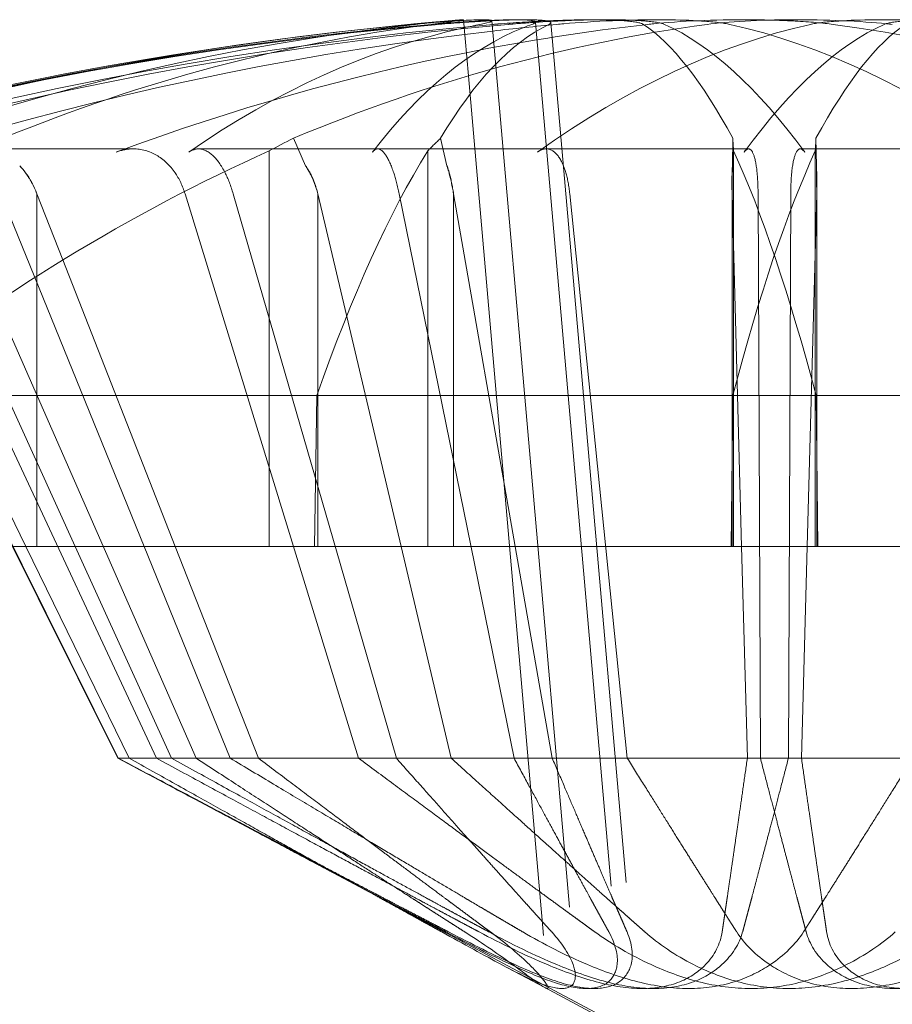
# Model space of a CAD drawing. Header units: inches. Extents: x 4 to 131, y 11 to 81.
# Tile 8 of 44: x 23.651 to 23.752, y 21.32 to 21.435. Entities that reach past the tile are written whole.
import ezdxf

# ---------------------------------------------------------------- set-up
doc = ezdxf.new("R2010")
doc.units = ezdxf.units.IN
doc.header["$LTSCALE"] = 8
doc.header["$MEASUREMENT"] = 0
doc.linetypes.add('DASHED', pattern=[0.2067, 0.1654, -0.0413])
doc.layers.add('Hidden (ANSI)', color=7, linetype='DASHED', lineweight=15)
doc.layers.add('Visible (ANSI)', color=7, linetype='Continuous', lineweight=13)

msp = doc.modelspace()

# ---------------------------------------------------------------- linework, layer by layer
at = {"layer": 'Hidden (ANSI)', "ltscale": 0.025668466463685}
msp.add_line((23.71076213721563, 21.43376173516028), (23.7201951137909, 21.32594231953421), dxfattribs=at)
at = {"layer": 'Hidden (ANSI)', "ltscale": 0.0256051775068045}
msp.add_line((23.71251119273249, 21.43420195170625), (23.72192100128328, 21.32664734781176), dxfattribs=at)
at = {"layer": 'Hidden (ANSI)', "ltscale": 0.0255565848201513}
msp.add_line((23.70594232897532, 21.43133958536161), (23.71533434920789, 21.32398830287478), dxfattribs=at)
at = {"layer": 'Hidden (ANSI)', "ltscale": 0.0251525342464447}
msp.add_line((23.70294260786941, 21.42803115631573), (23.71218671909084, 21.32237048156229), dxfattribs=at)
at = {"layer": 'Hidden (ANSI)', "ltscale": 0.0008803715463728}
for p, q in [((23.68406095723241, 21.41762005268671), (23.68266022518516, 21.42079652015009)), ((23.73355023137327, 21.41762005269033), (23.73359157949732, 21.42079652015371)), ((23.7432741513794, 21.41762005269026), (23.74323280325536, 21.42079652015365))]:
    msp.add_line(p, q, dxfattribs=at)
at = {"layer": 'Hidden (ANSI)', "ltscale": 0.0008803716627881}
msp.add_line((23.69971981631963, 21.42079652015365), (23.7004645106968, 21.41762005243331), dxfattribs=at)
at = {"layer": 'Hidden (ANSI)', "ltscale": 0.0104374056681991}
for p, q in [((23.66411692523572, 21.41956911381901), (23.63576666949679, 21.41956911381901)), ((23.71196647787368, 21.41956911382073), (23.67165780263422, 21.41956911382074))]:
    msp.add_line(p, q, dxfattribs=at)
at = {"layer": 'Hidden (ANSI)', "ltscale": 0.010813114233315}
for p, q in [((23.6798568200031, 21.41933941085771), (23.6798568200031, 21.37350275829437)), ((23.6982293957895, 21.41933941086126), (23.6982293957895, 21.37350275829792)), ((23.7336743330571, 21.41933941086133), (23.7336743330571, 21.37350275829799)), ((23.74315004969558, 21.41933941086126), (23.74315004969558, 21.37350275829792))]:
    msp.add_line(p, q, dxfattribs=at)
at = {"layer": 'Hidden (ANSI)', "ltscale": 0.0055378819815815}
msp.add_line((23.73541669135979, 21.41956911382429), (23.71196647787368, 21.41956911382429), dxfattribs=at)
at = {"layer": 'Hidden (ANSI)', "ltscale": 0.0052937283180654}
msp.add_line((23.76385790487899, 21.41956911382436), (23.74140769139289, 21.41956911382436), dxfattribs=at)
at = {"layer": 'Hidden (ANSI)', "ltscale": 0.0172973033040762}
msp.add_line((23.66230539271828, 21.348969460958), (23.62970119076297, 21.41436337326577), dxfattribs=at)
at = {"layer": 'Hidden (ANSI)', "ltscale": 0.0172975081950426}
for p, q in [((23.6298119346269, 21.41436337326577), (23.66236992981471, 21.348969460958)), ((23.66679380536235, 21.34896946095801), (23.63625836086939, 21.41436337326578)), ((23.64267185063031, 21.41436337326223), (23.67138118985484, 21.34896946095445)), ((23.69021026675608, 21.34896946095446), (23.67010938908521, 21.41436337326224)), ((23.69459516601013, 21.34896946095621), (23.67568610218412, 21.41436337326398)), ((23.70823691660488, 21.34896946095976), (23.69491654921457, 21.41436337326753)), ((23.71469706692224, 21.41436337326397), (23.72136653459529, 21.3489694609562)), ((23.7365199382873, 21.41436337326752), (23.73678734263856, 21.34896946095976)), ((23.74030444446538, 21.41436337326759), (23.74003704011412, 21.34896946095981))]:
    msp.add_line(p, q, dxfattribs=at)
at = {"layer": 'Hidden (ANSI)', "ltscale": 0.0107706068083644}
for p, q in [((23.63170895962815, 21.41436337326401), (23.65165155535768, 21.37350275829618)), ((23.65737761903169, 21.37350275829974), (23.63878188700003, 21.41436337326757)), ((23.66536952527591, 21.37350275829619), (23.64877195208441, 21.41436337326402)), ((23.6854970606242, 21.41436337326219), (23.69515537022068, 21.37350275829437)), ((23.70837258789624, 21.37350275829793), (23.7012280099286, 21.41436337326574)), ((23.73350783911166, 21.41436337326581), (23.73461428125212, 21.37350275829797)), ((23.74331654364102, 21.41436337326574), (23.74221010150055, 21.37350275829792))]:
    msp.add_line(p, q, dxfattribs=at)
at = {"layer": 'Hidden (ANSI)', "ltscale": 0.0096283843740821}
for p, q in [((23.6854970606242, 21.41436337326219), (23.6854970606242, 21.37350275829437)), ((23.7012280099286, 21.41436337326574), (23.7012280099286, 21.37350275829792)), ((23.73350783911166, 21.41436337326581), (23.73350783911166, 21.37350275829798)), ((23.74331654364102, 21.41436337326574), (23.74331654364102, 21.37350275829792))]:
    msp.add_line(p, q, dxfattribs=at)
at = {"layer": 'Hidden (ANSI)', "ltscale": 0.0087305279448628}
msp.add_line((23.66897806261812, 21.37350275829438), (23.65594700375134, 21.40669502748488), dxfattribs=at)
at = {"layer": 'Hidden (ANSI)', "ltscale": 0.0073561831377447}
msp.add_line((23.65293661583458, 21.40481980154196), (23.65293661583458, 21.37350275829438), dxfattribs=at)
at = {"layer": 'Hidden (ANSI)', "ltscale": 0.0040826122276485}
for p, q in [((23.68509767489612, 21.3735027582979), (23.68536497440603, 21.3910027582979)), ((23.73358735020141, 21.39100275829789), (23.73338865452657, 21.37350275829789)), ((23.74323703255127, 21.39100275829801), (23.7434357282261, 21.37350275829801))]:
    msp.add_line(p, q, dxfattribs=at)
at = {"layer": 'Hidden (ANSI)', "ltscale": 0.0179053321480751}
for p, q in [((23.63244119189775, 21.37350275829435), (23.6798568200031, 21.37350275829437)), ((23.73338865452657, 21.37350275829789), (23.74315004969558, 21.37350275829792))]:
    msp.add_line(p, q, dxfattribs=at)
at = {"layer": 'Hidden (ANSI)', "ltscale": 0.0064269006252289}
for p, q in [((23.65009038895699, 21.37350275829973), (23.66232273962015, 21.34896946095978)), ((23.65165155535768, 21.37350275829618), (23.66362567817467, 21.34896946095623)), ((23.66854304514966, 21.34896946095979), (23.65737761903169, 21.37350275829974)), ((23.67533519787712, 21.34896946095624), (23.66536952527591, 21.37350275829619)), ((23.6786098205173, 21.34896946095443), (23.66897806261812, 21.37350275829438)), ((23.69515537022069, 21.37350275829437), (23.7009545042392, 21.34896946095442)), ((23.71266240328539, 21.34896946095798), (23.70837258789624, 21.37350275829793)), ((23.73461428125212, 21.37350275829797), (23.73527862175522, 21.34896946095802)), ((23.74221010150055, 21.37350275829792), (23.74154576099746, 21.34896946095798))]:
    msp.add_line(p, q, dxfattribs=at)
at = {"layer": 'Hidden (ANSI)', "ltscale": 0.0024119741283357}
for p, q in [((23.6798568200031, 21.37350275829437), (23.6854970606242, 21.37350275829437)), ((23.74315004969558, 21.37350275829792), (23.74331654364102, 21.37350275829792))]:
    msp.add_line(p, q, dxfattribs=at)
at = {"layer": 'Hidden (ANSI)', "ltscale": 0.00475063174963}
msp.add_line((23.6854970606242, 21.37350275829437), (23.69515537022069, 21.37350275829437), dxfattribs=at)
at = {"layer": 'Hidden (ANSI)', "ltscale": 0.0090898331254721}
msp.add_line((23.69515537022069, 21.37350275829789), (23.73338865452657, 21.37350275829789), dxfattribs=at)
at = {"layer": 'Hidden (ANSI)', "ltscale": 0.0060293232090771}
msp.add_line((23.76845179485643, 21.37350275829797), (23.74331654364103, 21.37350275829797), dxfattribs=at)
at = {"layer": 'Hidden (ANSI)', "ltscale": 0.0006462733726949}
msp.add_line((23.66230539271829, 21.348969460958), (23.66236992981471, 21.348969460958), dxfattribs=at)
at = {"layer": 'Hidden (ANSI)', "ltscale": 0.0204222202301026}
msp.add_line((23.73841219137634, 21.30850275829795), (23.66230539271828, 21.348969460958), dxfattribs=at)
at = {"layer": 'Hidden (ANSI)', "ltscale": 0.0025338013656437}
msp.add_line((23.66236992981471, 21.348969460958), (23.66362567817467, 21.348969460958), dxfattribs=at)
at = {"layer": 'Hidden (ANSI)', "ltscale": 0.0051168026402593}
for p, q in [((23.66362567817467, 21.34896946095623), (23.67138118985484, 21.34896946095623)), ((23.70095450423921, 21.3489694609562), (23.72136653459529, 21.3489694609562))]:
    msp.add_line(p, q, dxfattribs=at)
at = {"layer": 'Hidden (ANSI)', "ltscale": 0.0029868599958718}
msp.add_line((23.67138118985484, 21.34896946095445), (23.6786098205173, 21.34896946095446), dxfattribs=at)
at = {"layer": 'Hidden (ANSI)', "ltscale": 0.0069004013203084}
msp.add_line((23.6786098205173, 21.34896946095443), (23.70095450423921, 21.34896946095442), dxfattribs=at)
at = {"layer": 'Hidden (ANSI)', "ltscale": 0.0047393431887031}
msp.add_line((23.72136653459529, 21.34896946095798), (23.74154576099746, 21.34896946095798), dxfattribs=at)
at = {"layer": 'Hidden (ANSI)', "ltscale": 0.0030028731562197}
msp.add_line((23.74154576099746, 21.34896946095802), (23.75445784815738, 21.34896946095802), dxfattribs=at)
at = {"layer": 'Hidden (ANSI)', "ltscale": 0.0012402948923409}
msp.add_line((23.71180739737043, 21.3223829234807), (23.70683690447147, 21.32502578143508), dxfattribs=at)
at = {"layer": 'Hidden (ANSI)', "ltscale": 0.0069391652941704}
msp.add_line((23.73791219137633, 21.30850275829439), (23.71180739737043, 21.32238292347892), dxfattribs=at)
at = {"layer": 'Hidden (ANSI)', "ltscale": 0.0196597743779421}
for centre, major_axis, ratio, start_param, end_param in [((23.74059586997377, 21.00258321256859), (-0.253634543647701, 0.3529314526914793), 0.9887850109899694, 5.750028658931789, 5.940987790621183), ((23.73516698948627, 21.00258321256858), (-0.1892083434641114, -0.391268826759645), 0.9797552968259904, 3.668692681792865, 3.859651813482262), ((23.74905489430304, 21.00258321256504), (-0.0606117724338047, 0.4303688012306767), 0.7806653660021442, 6.258321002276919, 6.449280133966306), ((23.72127040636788, 21.00258321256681), (0.04080282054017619, 0.4326964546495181), 0.3717082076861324, 0.1196796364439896, 0.3106387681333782), ((23.75604471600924, 21.00258321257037), (-0.0385287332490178, 0.4329048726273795), 0.1828343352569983, 5.991312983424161, 6.182272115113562), ((23.75455397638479, 21.00258321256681), (-0.04080282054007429, 0.4326964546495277), 0.3717082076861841, 5.972546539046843, 6.163505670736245), ((23.72077966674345, 21.00258321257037), (0.0385287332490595, 0.4329048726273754), 0.1828343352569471, 0.1009131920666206, 0.2918723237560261)]:
    msp.add_ellipse(centre, major_axis=major_axis, ratio=ratio, start_param=start_param, end_param=end_param, dxfattribs=at)
at = {"layer": 'Hidden (ANSI)', "ltscale": 0.0182279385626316}
for centre, major_axis, ratio, start_param, end_param in [((23.74170425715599, 21.00258321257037), (-0.1870165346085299, 0.3923211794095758), 0.9792729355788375, 5.931081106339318, 6.108202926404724), ((23.74460506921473, 21.00258321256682), (-0.09921513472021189, 0.4231399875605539), 0.924249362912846, 6.154415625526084, 6.331537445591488), ((23.73407083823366, 21.00258321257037), (-0.1477475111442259, -0.4087318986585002), 0.9665764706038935, 3.56237152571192, 3.739493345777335), ((23.75605340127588, 21.0025832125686), (-0.03850991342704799, 0.4329065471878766), 0.1802316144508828, 0.0686108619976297, 0.2457326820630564), ((23.75621598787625, 21.00258321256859), (-0.0381609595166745, 0.4329374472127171), 0.1212768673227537, 6.010731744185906, 6.187853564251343), ((23.72060839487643, 21.00258321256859), (0.0381609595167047, 0.4329374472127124), 0.1212768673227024, 0.0953317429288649, 0.2724535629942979), ((23.75196864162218, 21.00258321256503), (-0.0482221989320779, 0.431932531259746), 0.6188420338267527, 5.952441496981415, 6.129563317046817)]:
    msp.add_ellipse(centre, major_axis=major_axis, ratio=ratio, start_param=start_param, end_param=end_param, dxfattribs=at)
at = {"layer": 'Hidden (ANSI)', "ltscale": 0.0162763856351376}
msp.add_ellipse((23.73023541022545, 21.00258321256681), major_axis=(0.08704495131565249, 0.4258101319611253), ratio=0.9003486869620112, start_param=0.2855162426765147, end_param=0.4437781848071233, dxfattribs=at)
at = {"layer": 'Hidden (ANSI)', "ltscale": 0.0186197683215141}
msp.add_ellipse((23.75412362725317, 21.00258321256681), major_axis=(-0.0418760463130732, 0.432593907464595), ratio=0.4263521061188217, start_param=0.0534445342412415, end_param=0.2343530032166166, dxfattribs=at)
at = {"layer": 'Hidden (ANSI)', "ltscale": 0.0186365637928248}
msp.add_ellipse((23.7558161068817, 21.00258321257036), major_axis=(-0.0390307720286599, 0.4328598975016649), ratio=0.2411095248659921, start_param=0.0727933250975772, end_param=0.2538641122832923, dxfattribs=at)
at = {"layer": 'Hidden (ANSI)', "ltscale": 0.0129507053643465}
msp.add_ellipse((23.72594827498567, 21.00258321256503), major_axis=(0.0565242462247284, 0.4309247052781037), ratio=0.7422327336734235, start_param=0.2465314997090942, end_param=0.3726539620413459, dxfattribs=at)
at = {"layer": 'Hidden (ANSI)', "ltscale": 0.0011958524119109}
for centre, major_axis, ratio, start_param, end_param in [((23.73206758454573, 21.00101390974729), (1.281999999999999e-13, 0.4349385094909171), 0.2842112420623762, 0.2647653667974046, 0.2772792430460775), ((23.73179551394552, 21.00101390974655), (-1.03e-14, 0.4349385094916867), 0.0157804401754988, 6.005906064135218, 6.018419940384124), ((23.74502886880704, 21.0010139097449), (1.376e-13, 0.4349385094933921), 0.0157804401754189, 0.264765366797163, 0.2772792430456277)]:
    msp.add_ellipse(centre, major_axis=major_axis, ratio=ratio, start_param=start_param, end_param=end_param, dxfattribs=at)
at = {"layer": 'Hidden (ANSI)', "ltscale": 0.018811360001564}
for centre, major_axis, ratio, start_param, end_param in [((23.71863957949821, 21.00101390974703), (2.27e-14, 0.4345252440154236), 0.1736426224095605, 0.2739177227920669, 0.4567159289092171), ((23.75832185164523, 21.00101390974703), (1.7e-14, 0.4345252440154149), 0.1290763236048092, 0.2739177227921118, 0.4567159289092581), ((23.71850253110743, 21.00101390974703), (1.68e-14, 0.4345252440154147), 0.1290763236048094, 5.826469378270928, 6.009267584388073)]:
    msp.add_ellipse(centre, major_axis=major_axis, ratio=ratio, start_param=start_param, end_param=end_param, dxfattribs=at)
at = {"layer": 'Hidden (ANSI)', "ltscale": 0.0016896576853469}
msp.add_open_spline([(23.69643244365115, 21.43399538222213), (23.69814381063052, 21.43415175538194), (23.69983397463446, 21.43428925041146), (23.70164208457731, 21.43440998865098), (23.70202360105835, 21.43443340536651), (23.70237865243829, 21.43445316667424)], degree=3, knots=[0, 0, 0, 0, 0.0141482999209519, 0.0141482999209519, 0.0182395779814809, 0.0182395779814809, 0.0182395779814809, 0.0182395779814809], dxfattribs=at)
at = {"layer": 'Hidden (ANSI)', "ltscale": 0.0020322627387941}
for points, knots in [([(23.69681475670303, 21.43399538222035), (23.6982560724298, 21.43415175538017), (23.69956726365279, 21.43428925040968), (23.70102807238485, 21.43443297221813), (23.70143426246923, 21.43447051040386), (23.70173460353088, 21.43449558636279)], [0, 0, 0, 0, 0.0141482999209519, 0.0141482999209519, 0.0217116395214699, 0.0217116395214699, 0.0217116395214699, 0.0217116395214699]), ([(23.74521586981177, 21.43399538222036), (23.74405586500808, 21.43415175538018), (23.74253111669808, 21.4342892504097), (23.73988403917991, 21.43443297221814), (23.73890469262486, 21.43447051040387), (23.73791103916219, 21.4344955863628)], [0, 0, 0, 0, 0.0141482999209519, 0.0141482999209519, 0.0217116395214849, 0.0217116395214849, 0.0217116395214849, 0.0217116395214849])]:
    msp.add_open_spline(points, degree=3, knots=knots, dxfattribs=at)
at = {"layer": 'Hidden (ANSI)', "ltscale": 0.00176755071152}
msp.add_open_spline([(23.6986582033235, 21.43399538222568), (23.70047435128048, 21.4341517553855), (23.70234569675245, 21.43428925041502), (23.70456061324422, 21.43441519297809), (23.70510177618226, 21.43444226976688), (23.70561015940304, 21.43446415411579)], degree=3, knots=[0, 0, 0, 0, 0.0141482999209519, 0.0141482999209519, 0.0190257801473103, 0.0190257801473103, 0.0190257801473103, 0.0190257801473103], dxfattribs=at)
at = {"layer": 'Hidden (ANSI)', "ltscale": 0.0056405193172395}
for points in [[(23.69953125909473, 21.4339953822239), (23.70136591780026, 21.43415175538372), (23.70327962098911, 21.43428925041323), (23.70670249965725, 21.43447656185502), (23.70821163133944, 21.43452637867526), (23.71049633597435, 21.43453918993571), (23.71142470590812, 21.43450309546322), (23.71248913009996, 21.43434112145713), (23.71262525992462, 21.43421524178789), (23.71237928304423, 21.43404482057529), (23.7123367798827, 21.43402056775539), (23.71228503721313, 21.43399538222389)], [(23.72322614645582, 21.43399538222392), (23.72298733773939, 21.43415175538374), (23.72236942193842, 21.43428925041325), (23.72041737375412, 21.43447656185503), (23.71908316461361, 21.43452637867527), (23.71615735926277, 21.43453918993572), (23.71437087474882, 21.43450309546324), (23.71057865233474, 21.43434112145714), (23.7085729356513, 21.43421524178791), (23.70644498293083, 21.43404482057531), (23.70615238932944, 21.43402056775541), (23.70585893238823, 21.43399538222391)]]:
    msp.add_open_spline(points, degree=3, knots=[0, 0, 0, 0, 0.0141482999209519, 0.0141482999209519, 0.0282965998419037, 0.0282965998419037, 0.0424352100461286, 0.0424352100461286, 0.0565738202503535, 0.0565738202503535, 0.0588097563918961, 0.0588097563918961, 0.0588097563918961, 0.0588097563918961], dxfattribs=at)
at = {"layer": 'Hidden (ANSI)', "ltscale": 0.0006635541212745}
msp.add_open_spline([(23.71072075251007, 21.43423558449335), (23.70993550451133, 21.43418433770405), (23.7091631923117, 21.43412797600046), (23.70813440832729, 21.43404482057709), (23.7078450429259, 21.43402056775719), (23.70755539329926, 21.43399538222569)], degree=3, knots=[0.050819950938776, 0.050819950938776, 0.050819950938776, 0.050819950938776, 0.0565738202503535, 0.0565738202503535, 0.0588097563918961, 0.0588097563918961, 0.0588097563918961, 0.0588097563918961], dxfattribs=at)
at = {"layer": 'Hidden (ANSI)', "ltscale": 0.0019782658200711}
msp.add_open_spline([(23.72568571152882, 21.4339953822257), (23.72533271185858, 21.43415175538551), (23.72459640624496, 21.43428925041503), (23.7229794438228, 21.43442933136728), (23.72235882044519, 21.43446498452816), (23.72168254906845, 21.43448991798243)], degree=3, knots=[0, 0, 0, 0, 0.0141482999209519, 0.0141482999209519, 0.0211616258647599, 0.0211616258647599, 0.0211616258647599, 0.0211616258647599], dxfattribs=at)
at = {"layer": 'Hidden (ANSI)', "ltscale": 0.0014748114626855}
for points, knots in [([(23.73324599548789, 21.43399538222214), (23.73254298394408, 21.43415175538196), (23.73145329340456, 21.43428925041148), (23.72988100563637, 21.43439567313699), (23.72968692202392, 21.43440762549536), (23.72948804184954, 21.43441876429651)], [0, 0, 0, 0, 0.0141482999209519, 0.0141482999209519, 0.0160769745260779, 0.0160769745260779, 0.0160769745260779, 0.0160769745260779]), ([(23.74257838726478, 21.43399538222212), (23.74328139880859, 21.43415175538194), (23.74437108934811, 21.43428925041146), (23.7459433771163, 21.43439567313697), (23.74613746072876, 21.43440762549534), (23.74633634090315, 21.43441876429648)], [0, 0, 0, 0, 0.0141482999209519, 0.0141482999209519, 0.0160769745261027, 0.0160769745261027, 0.0160769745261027, 0.0160769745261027])]:
    msp.add_open_spline(points, degree=3, knots=knots, dxfattribs=at)
at = {"layer": 'Hidden (ANSI)', "ltscale": 0.001836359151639}
msp.add_open_spline([(23.75113867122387, 21.43399538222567), (23.75149167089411, 21.43415175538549), (23.75222797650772, 21.43428925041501), (23.75373490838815, 21.43441979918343), (23.75421427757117, 21.43444988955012), (23.75473256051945, 21.43447320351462)], degree=3, knots=[0, 0, 0, 0, 0.0141482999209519, 0.0141482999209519, 0.0197216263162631, 0.0197216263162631, 0.0197216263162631, 0.0197216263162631], dxfattribs=at)
at = {"layer": 'Hidden (ANSI)', "ltscale": 0.0030244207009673}
for points, knots in [([(23.66214053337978, 21.41920614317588), (23.66279405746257, 21.41944791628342), (23.6634990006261, 21.41956911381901), (23.66499454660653, 21.41956911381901), (23.66601175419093, 21.4192959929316), (23.66757131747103, 21.41840140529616), (23.66839112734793, 21.41762700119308), (23.66940955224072, 21.41613671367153), (23.66983606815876, 21.41525244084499), (23.67010935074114, 21.41436334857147)], [0.0294618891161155, 0.0294618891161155, 0.0294618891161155, 0.0294618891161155, 0.0357815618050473, 0.0357815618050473, 0.0447572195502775, 0.0447572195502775, 0.0536293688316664, 0.0536293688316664, 0.0608118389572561, 0.0608118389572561, 0.0608118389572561, 0.0608118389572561]), ([(23.67056339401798, 21.4192061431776), (23.67091156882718, 21.41944791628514), (23.67130285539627, 21.41956911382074), (23.67216192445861, 21.41956911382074), (23.67277697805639, 21.41929599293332), (23.6737735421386, 21.41840140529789), (23.67433164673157, 21.4176270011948), (23.67508444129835, 21.41613671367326), (23.67542900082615, 21.41525244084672), (23.67568608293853, 21.41436334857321)], [0.0294618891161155, 0.0294618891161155, 0.0294618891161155, 0.0294618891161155, 0.0357815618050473, 0.0357815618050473, 0.0447572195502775, 0.0447572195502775, 0.0536293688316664, 0.0536293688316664, 0.0608118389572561, 0.0608118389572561, 0.0608118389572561, 0.0608118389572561]), ([(23.69182502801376, 21.41920614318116), (23.69201221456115, 21.4194479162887), (23.69222862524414, 21.41956911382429), (23.69271444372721, 21.41956911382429), (23.69307323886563, 21.41929599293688), (23.69367274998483, 21.41840140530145), (23.69401947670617, 21.41762700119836), (23.69450506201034, 21.41613671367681), (23.6947354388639, 21.41525244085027), (23.69491653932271, 21.41436334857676)], [0.0294618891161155, 0.0294618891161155, 0.0294618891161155, 0.0294618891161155, 0.0357815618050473, 0.0357815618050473, 0.0447572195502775, 0.0447572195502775, 0.0536293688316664, 0.0536293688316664, 0.0608118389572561, 0.0608118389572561, 0.0608118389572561, 0.0608118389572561]), ([(23.71469704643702, 21.4143633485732), (23.71460637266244, 21.41525244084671), (23.71443870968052, 21.41613671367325), (23.71400610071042, 21.4176270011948), (23.713635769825, 21.41840140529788), (23.71290121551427, 21.41929599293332), (23.712405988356, 21.41956911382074), (23.71165702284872, 21.41956911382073), (23.71129769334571, 21.41944791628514), (23.71095785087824, 21.4192061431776)], [0.0817298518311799, 0.0817298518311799, 0.0817298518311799, 0.0817298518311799, 0.0889123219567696, 0.0889123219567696, 0.0977844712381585, 0.0977844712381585, 0.1067601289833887, 0.1067601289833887, 0.1130798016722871, 0.1130798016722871, 0.1130798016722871, 0.1130798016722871]), ([(23.73651992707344, 21.41436334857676), (23.7365162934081, 21.41525244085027), (23.73647456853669, 21.41613671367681), (23.73633044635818, 21.41762700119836), (23.73618397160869, 21.41840140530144), (23.73586388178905, 21.41929599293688), (23.73563287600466, 21.41956911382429), (23.73526447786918, 21.41956911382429), (23.73508214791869, 21.4194479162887), (23.73490384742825, 21.41920614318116)], [0.0817298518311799, 0.0817298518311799, 0.0817298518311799, 0.0817298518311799, 0.0889123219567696, 0.0889123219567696, 0.0977844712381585, 0.0977844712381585, 0.1067601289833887, 0.1067601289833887, 0.1130798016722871, 0.1130798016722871, 0.1130798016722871, 0.1130798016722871]), ([(23.74030445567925, 21.41436334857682), (23.74030808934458, 21.41525244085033), (23.74034981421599, 21.41613671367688), (23.7404939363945, 21.41762700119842), (23.74064041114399, 21.41840140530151), (23.74096050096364, 21.41929599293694), (23.74119150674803, 21.41956911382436), (23.7415599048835, 21.41956911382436), (23.74174223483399, 21.41944791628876), (23.74192053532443, 21.41920614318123)], [0.0817298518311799, 0.0817298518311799, 0.0817298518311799, 0.0817298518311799, 0.0889123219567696, 0.0889123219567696, 0.0977844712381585, 0.0977844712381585, 0.1067601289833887, 0.1067601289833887, 0.1130798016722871, 0.1130798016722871, 0.1130798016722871, 0.1130798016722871])]:
    msp.add_open_spline(points, degree=3, knots=knots, dxfattribs=at)
at = {"layer": 'Hidden (ANSI)', "ltscale": 0.000913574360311}
for points, knots in [([(23.650942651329, 21.41762005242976), (23.65118493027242, 21.41736083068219), (23.65141216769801, 21.41708259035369), (23.65210188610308, 21.41613671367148), (23.65258008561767, 21.4152466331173), (23.65293661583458, 21.4143633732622)], [0.0506220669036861, 0.0506220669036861, 0.0506220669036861, 0.0506220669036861, 0.0536293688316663, 0.0536293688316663, 0.0608118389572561, 0.0608118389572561, 0.0608118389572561, 0.0608118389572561]), ([(23.7004645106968, 21.41762005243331), (23.70054794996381, 21.41736083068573), (23.70062860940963, 21.41708259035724), (23.70088035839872, 21.41613671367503), (23.70107091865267, 21.41524663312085), (23.7012280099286, 21.41436337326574)], [0.0506220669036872, 0.0506220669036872, 0.0506220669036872, 0.0506220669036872, 0.0536293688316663, 0.0536293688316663, 0.0608118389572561, 0.0608118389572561, 0.0608118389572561, 0.0608118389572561])]:
    msp.add_open_spline(points, degree=3, knots=knots, dxfattribs=at)
at = {"layer": 'Hidden (ANSI)', "ltscale": 0.0009135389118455}
for points, knots in [([(23.68549703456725, 21.41436334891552), (23.68525861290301, 21.41525621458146), (23.68491086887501, 21.41614433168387), (23.68440528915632, 21.41708901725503), (23.68423946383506, 21.41736367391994), (23.68406095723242, 21.41762005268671)], [0.0812370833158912, 0.0812370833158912, 0.0812370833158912, 0.0812370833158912, 0.0884538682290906, 0.0884538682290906, 0.0914229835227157, 0.0914229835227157, 0.0914229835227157, 0.0914229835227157]), ([(23.73350783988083, 21.41436334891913), (23.73351487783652, 21.41525621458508), (23.73352514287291, 21.41614433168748), (23.73354006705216, 21.41708901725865), (23.73354496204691, 21.41736367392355), (23.73355023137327, 21.41762005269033)], [0.0812370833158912, 0.0812370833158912, 0.0812370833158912, 0.0812370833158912, 0.0884538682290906, 0.0884538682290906, 0.0914229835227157, 0.0914229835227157, 0.0914229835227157, 0.0914229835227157]), ([(23.74331654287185, 21.41436334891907), (23.74330950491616, 21.41525621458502), (23.74329923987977, 21.41614433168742), (23.74328431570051, 21.41708901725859), (23.74327942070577, 21.41736367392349), (23.7432741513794, 21.41762005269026)], [0.0812370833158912, 0.0812370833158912, 0.0812370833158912, 0.0812370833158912, 0.0884538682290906, 0.0884538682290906, 0.0914229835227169, 0.0914229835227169, 0.0914229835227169, 0.0914229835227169])]:
    msp.add_open_spline(points, degree=3, knots=knots, dxfattribs=at)
at = {"layer": 'Hidden (ANSI)', "ltscale": 0.0009138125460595}
for points, knots in [([(23.68549702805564, 21.41436334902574), (23.68528687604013, 21.41525244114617), (23.68494886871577, 21.41613671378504), (23.68442876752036, 21.41708259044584), (23.68425309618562, 21.41736083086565), (23.68406095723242, 21.41762005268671)], [0.0817298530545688, 0.0817298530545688, 0.0817298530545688, 0.0817298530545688, 0.0889123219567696, 0.0889123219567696, 0.0919196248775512, 0.0919196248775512, 0.0919196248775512, 0.0919196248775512]), ([(23.73350784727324, 21.41436334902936), (23.73348377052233, 21.41525244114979), (23.73348510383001, 21.41613671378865), (23.73351760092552, 21.41708259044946), (23.73353160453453, 21.41736083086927), (23.73355023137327, 21.41762005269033)], [0.0817298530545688, 0.0817298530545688, 0.0817298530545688, 0.0817298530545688, 0.0889123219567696, 0.0889123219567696, 0.0919196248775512, 0.0919196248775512, 0.0919196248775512, 0.0919196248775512]), ([(23.74331653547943, 21.41436334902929), (23.74334061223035, 21.41525244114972), (23.74333927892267, 21.41613671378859), (23.74330678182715, 21.4170825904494), (23.74329277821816, 21.4173608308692), (23.7432741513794, 21.41762005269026)], [0.0817298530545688, 0.0817298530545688, 0.0817298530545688, 0.0817298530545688, 0.0889123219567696, 0.0889123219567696, 0.0919196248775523, 0.0919196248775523, 0.0919196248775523, 0.0919196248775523])]:
    msp.add_open_spline(points, degree=3, knots=knots, dxfattribs=at)
at = {"layer": 'Hidden (ANSI)', "ltscale": 0.0009135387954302}
msp.add_open_spline([(23.7004645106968, 21.41762005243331), (23.70055941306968, 21.41736367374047), (23.70064757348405, 21.41708901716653), (23.70091636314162, 21.41614433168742), (23.70110124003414, 21.41525621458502), (23.70122799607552, 21.41436334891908)], degree=3, knots=[0.0501285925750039, 0.0501285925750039, 0.0501285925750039, 0.0501285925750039, 0.0530977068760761, 0.0530977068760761, 0.0603144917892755, 0.0603144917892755, 0.0603144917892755, 0.0603144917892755], dxfattribs=at)
at = {"layer": 'Hidden (ANSI)', "ltscale": 0.0102218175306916}
for points in [[(23.66232273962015, 21.34896946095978), (23.68767715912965, 21.33545127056), (23.70034673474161, 21.32883701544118)], [(23.66236992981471, 21.348969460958), (23.6878954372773, 21.33545127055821), (23.70065128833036, 21.3288370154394)], [(23.66362567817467, 21.34896946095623), (23.68779190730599, 21.33545127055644), (23.69986528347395, 21.32883701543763)], [(23.67138118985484, 21.34896946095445), (23.69215510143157, 21.33545127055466), (23.70252995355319, 21.32883701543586)], [(23.70095450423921, 21.34896946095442), (23.71591300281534, 21.33545127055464), (23.72339882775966, 21.32883701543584)], [(23.72136653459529, 21.3489694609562), (23.7298107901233, 21.33545127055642), (23.73404265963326, 21.32883701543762)], [(23.73527862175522, 21.34896946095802), (23.73333940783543, 21.33545127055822), (23.73235788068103, 21.32883701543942)], [(23.74003704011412, 21.34896946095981), (23.73650638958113, 21.33545127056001), (23.73472959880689, 21.3288370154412)], [(23.73678734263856, 21.34896946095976), (23.74031799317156, 21.33545127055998), (23.74209478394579, 21.32883701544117)], [(23.74154576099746, 21.34896946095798), (23.74348497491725, 21.3354512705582), (23.74446650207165, 21.32883701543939)], [(23.75445784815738, 21.34896946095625), (23.74601359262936, 21.33545127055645), (23.74178172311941, 21.32883701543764)]]:
    msp.add_rational_spline(points, [1, 1.430057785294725, 1.811165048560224], degree=2, dxfattribs=at)
at = {"layer": 'Hidden (ANSI)', "ltscale": 0.0102218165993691}
for points, weights in [([(23.70419443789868, 21.32883701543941), (23.69172957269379, 21.33545127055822), (23.66679380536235, 21.34896946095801)], [1.811165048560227, 1.430057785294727, 1]), ([(23.70532867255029, 21.32883701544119), (23.69306824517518, 21.33545127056), (23.66854304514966, 21.34896946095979)], [1.811165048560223, 1.430057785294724, 1]), ([(23.70924361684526, 21.32883701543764), (23.69794044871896, 21.33545127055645), (23.67533519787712, 21.34896946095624)], [1.811165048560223, 1.430057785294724, 1]), ([(23.70550262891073, 21.32883701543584), (23.69654705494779, 21.33545127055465), (23.6786098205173, 21.34896946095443)], [1.811165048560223, 1.430057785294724, 1]), ([(23.71761044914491, 21.32883701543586), (23.70847410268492, 21.33545127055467), (23.69021026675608, 21.34896946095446)], [1.811165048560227, 1.430057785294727, 1]), ([(23.71260106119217, 21.32883701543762), (23.70660827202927, 21.33545127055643), (23.69459516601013, 21.34896946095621)], [1.811165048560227, 1.430057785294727, 1]), ([(23.71922831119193, 21.32883701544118), (23.71557358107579, 21.33545127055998), (23.70823691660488, 21.34896946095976)], [1.811165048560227, 1.430057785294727, 1]), ([(23.72133337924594, 21.32883701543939), (23.71845201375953, 21.3354512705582), (23.71266240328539, 21.34896946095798)], [1.811165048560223, 1.430057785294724, 1])]:
    msp.add_rational_spline(points, weights, degree=2, dxfattribs=at)
at = {"layer": 'Hidden (ANSI)', "ltscale": 0.0099610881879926}
for points, knots in [([(23.69986528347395, 21.32883701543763), (23.7023768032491, 21.32746110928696), (23.70479450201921, 21.3261127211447), (23.70820265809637, 21.32429892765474), (23.70962704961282, 21.32357147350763), (23.71206700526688, 21.32255175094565), (23.71308118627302, 21.32227404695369), (23.71450651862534, 21.32227404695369), (23.71501144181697, 21.32255175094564), (23.71543310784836, 21.32357147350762), (23.71535464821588, 21.32429892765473), (23.71470334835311, 21.32611272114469), (23.71384768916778, 21.32746110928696), (23.71260106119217, 21.32883701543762)], [0.2641270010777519, 0.2641270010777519, 0.2641270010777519, 0.2641270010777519, 0.2852465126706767, 0.2852465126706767, 0.3001456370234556, 0.3001456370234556, 0.3150447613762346, 0.3150447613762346, 0.3299438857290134, 0.3299438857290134, 0.3448430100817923, 0.3448430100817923, 0.3659625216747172, 0.3659625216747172, 0.3659625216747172, 0.3659625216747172]), ([(23.70034673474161, 21.32883701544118), (23.7029822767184, 21.32746110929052), (23.70561906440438, 21.32611272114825), (23.70949669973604, 21.32429892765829), (23.71117338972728, 21.32357147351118), (23.71420650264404, 21.3225517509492), (23.71556266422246, 21.32227404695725), (23.71767580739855, 21.32227404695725), (23.7185718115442, 21.3225517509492), (23.71978122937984, 21.32357147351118), (23.72009996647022, 21.32429892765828), (23.72030954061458, 21.32611272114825), (23.71998857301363, 21.32746110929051), (23.71922831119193, 21.32883701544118)], [0.2641270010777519, 0.2641270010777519, 0.2641270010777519, 0.2641270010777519, 0.2852465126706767, 0.2852465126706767, 0.3001456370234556, 0.3001456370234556, 0.3150447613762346, 0.3150447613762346, 0.3299438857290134, 0.3299438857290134, 0.3448430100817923, 0.3448430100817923, 0.3659625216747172, 0.3659625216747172, 0.3659625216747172, 0.3659625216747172]), ([(23.70065128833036, 21.3288370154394), (23.7033047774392, 21.32746110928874), (23.70598973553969, 21.32611272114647), (23.70998505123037, 21.3242989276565), (23.71172830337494, 21.3235714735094), (23.71492531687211, 21.32255175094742), (23.71637917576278, 21.32227404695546), (23.71869382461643, 21.32227404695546), (23.71970689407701, 21.32255175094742), (23.72115697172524, 21.3235714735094), (23.72159942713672, 21.3242989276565), (23.72208107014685, 21.32611272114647), (23.72193276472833, 21.32746110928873), (23.72133337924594, 21.32883701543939)], [0.2641270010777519, 0.2641270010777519, 0.2641270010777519, 0.2641270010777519, 0.2852465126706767, 0.2852465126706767, 0.3001456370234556, 0.3001456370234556, 0.3150447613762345, 0.3150447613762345, 0.3299438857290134, 0.3299438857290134, 0.3448430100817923, 0.3448430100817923, 0.3659625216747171, 0.3659625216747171, 0.3659625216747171, 0.3659625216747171]), ([(23.70252995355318, 21.32883701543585), (23.70468814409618, 21.32746110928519), (23.70662165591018, 21.32611272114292), (23.70911516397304, 21.32429892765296), (23.71007625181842, 21.32357147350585), (23.71148998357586, 21.32255175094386), (23.71193971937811, 21.32227404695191), (23.7122724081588, 21.32227404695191), (23.71217724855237, 21.32255175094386), (23.7114314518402, 21.32357147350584), (23.71078451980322, 21.32429892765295), (23.70893449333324, 21.32611272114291), (23.70736557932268, 21.32746110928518), (23.70550262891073, 21.32883701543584)], [0.2641270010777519, 0.2641270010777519, 0.2641270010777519, 0.2641270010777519, 0.2852465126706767, 0.2852465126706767, 0.3001456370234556, 0.3001456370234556, 0.3150447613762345, 0.3150447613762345, 0.3299438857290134, 0.3299438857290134, 0.3448430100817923, 0.3448430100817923, 0.3659625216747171, 0.3659625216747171, 0.3659625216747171, 0.3659625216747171]), ([(23.73235788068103, 21.32883701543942), (23.73215370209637, 21.32746110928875), (23.73146689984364, 21.32611272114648), (23.72970884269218, 21.32429892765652), (23.72869829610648, 21.32357147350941), (23.72617569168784, 21.32255175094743), (23.72465789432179, 21.32227404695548), (23.7215059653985, 21.32227404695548), (23.71966447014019, 21.32255175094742), (23.71585898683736, 21.32357147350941), (23.71389318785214, 21.32429892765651), (23.70955483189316, 21.32611272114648), (23.70678739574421, 21.32746110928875), (23.70419443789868, 21.32883701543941)], [0.2641270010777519, 0.2641270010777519, 0.2641270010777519, 0.2641270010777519, 0.2852465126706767, 0.2852465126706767, 0.3001456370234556, 0.3001456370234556, 0.3150447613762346, 0.3150447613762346, 0.3299438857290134, 0.3299438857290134, 0.3448430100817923, 0.3448430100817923, 0.3659625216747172, 0.3659625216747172, 0.3659625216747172, 0.3659625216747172]), ([(23.73472959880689, 21.3288370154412), (23.73435998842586, 21.32746110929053), (23.73350673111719, 21.32611272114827), (23.73150242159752, 21.3242989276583), (23.73038490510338, 21.32357147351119), (23.72766743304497, 21.32255175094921), (23.72606174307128, 21.32227404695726), (23.72277132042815, 21.32227404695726), (23.72087011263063, 21.32255175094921), (23.71698144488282, 21.32357147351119), (23.71499183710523, 21.32429892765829), (23.71063186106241, 21.32611272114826), (23.70787910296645, 21.32746110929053), (23.70532867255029, 21.32883701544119)], [0.2641270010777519, 0.2641270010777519, 0.2641270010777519, 0.2641270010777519, 0.2852465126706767, 0.2852465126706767, 0.3001456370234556, 0.3001456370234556, 0.3150447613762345, 0.3150447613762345, 0.3299438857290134, 0.3299438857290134, 0.3448430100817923, 0.3448430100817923, 0.3659625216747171, 0.3659625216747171, 0.3659625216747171, 0.3659625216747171]), ([(23.74178172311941, 21.32883701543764), (23.74090140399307, 21.32746110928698), (23.73954662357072, 21.32611272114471), (23.73681939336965, 21.32429892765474), (23.73539417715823, 21.32357147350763), (23.73213364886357, 21.32255175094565), (23.73029276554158, 21.3222740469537), (23.72665124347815, 21.3222740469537), (23.72461103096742, 21.32255175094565), (23.7205605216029, 21.32357147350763), (23.71854707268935, 21.32429892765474), (23.71423092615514, 21.32611272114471), (23.71159491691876, 21.32746110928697), (23.70924361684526, 21.32883701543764)], [0.2641270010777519, 0.2641270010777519, 0.2641270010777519, 0.2641270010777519, 0.2852465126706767, 0.2852465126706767, 0.3001456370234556, 0.3001456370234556, 0.3150447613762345, 0.3150447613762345, 0.3299438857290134, 0.3299438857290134, 0.3448430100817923, 0.3448430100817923, 0.3659625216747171, 0.3659625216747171, 0.3659625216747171, 0.3659625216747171]), ([(23.75242555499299, 21.32883701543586), (23.75086834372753, 21.32746110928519), (23.74888283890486, 21.32611272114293), (23.74530014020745, 21.32429892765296), (23.74352913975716, 21.32357147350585), (23.73971000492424, 21.32255175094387), (23.73765692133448, 21.32227404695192), (23.73376056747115, 21.32227404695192), (23.73166095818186, 21.32255175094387), (23.72765743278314, 21.32357147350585), (23.72574913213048, 21.32429892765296), (23.72179556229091, 21.32611272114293), (23.71951100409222, 21.32746110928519), (23.71761044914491, 21.32883701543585)], [0.2641270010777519, 0.2641270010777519, 0.2641270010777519, 0.2641270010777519, 0.2852465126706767, 0.2852465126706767, 0.3001456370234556, 0.3001456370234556, 0.3150447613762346, 0.3150447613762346, 0.3299438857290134, 0.3299438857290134, 0.3448430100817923, 0.3448430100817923, 0.3659625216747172, 0.3659625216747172, 0.3659625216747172, 0.3659625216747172]), ([(23.72339882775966, 21.32883701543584), (23.72495603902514, 21.32746110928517), (23.72694154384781, 21.32611272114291), (23.73052424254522, 21.32429892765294), (23.7322952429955, 21.32357147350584), (23.73611437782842, 21.32255175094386), (23.73816746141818, 21.32227404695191), (23.74206381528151, 21.32227404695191), (23.7441634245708, 21.32255175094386), (23.74816694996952, 21.32357147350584), (23.75007525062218, 21.32429892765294), (23.75402882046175, 21.32611272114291), (23.75631337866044, 21.32746110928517), (23.75821393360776, 21.32883701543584)], [0.2641270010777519, 0.2641270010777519, 0.2641270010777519, 0.2641270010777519, 0.2852465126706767, 0.2852465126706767, 0.3001456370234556, 0.3001456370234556, 0.3150447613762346, 0.3150447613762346, 0.3299438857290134, 0.3299438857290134, 0.3448430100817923, 0.3448430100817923, 0.3659625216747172, 0.3659625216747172, 0.3659625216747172, 0.3659625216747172]), ([(23.73404265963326, 21.32883701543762), (23.7349229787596, 21.32746110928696), (23.73627775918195, 21.32611272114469), (23.73900498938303, 21.32429892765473), (23.74043020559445, 21.32357147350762), (23.74369073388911, 21.32255175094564), (23.74553161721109, 21.32227404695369), (23.74917313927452, 21.32227404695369), (23.75121335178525, 21.32255175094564), (23.75526386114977, 21.32357147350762), (23.75727731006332, 21.32429892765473), (23.76159345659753, 21.32611272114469), (23.76422946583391, 21.32746110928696), (23.76658076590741, 21.32883701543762)], [0.2641270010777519, 0.2641270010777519, 0.2641270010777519, 0.2641270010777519, 0.2852465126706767, 0.2852465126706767, 0.3001456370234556, 0.3001456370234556, 0.3150447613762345, 0.3150447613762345, 0.3299438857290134, 0.3299438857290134, 0.3448430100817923, 0.3448430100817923, 0.3659625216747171, 0.3659625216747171, 0.3659625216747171, 0.3659625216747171]), ([(23.74209478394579, 21.32883701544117), (23.74246439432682, 21.32746110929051), (23.74331765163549, 21.32611272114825), (23.74532196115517, 21.32429892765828), (23.7464394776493, 21.32357147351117), (23.74915694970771, 21.3225517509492), (23.75076263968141, 21.32227404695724), (23.75405306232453, 21.32227404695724), (23.75595427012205, 21.3225517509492), (23.75984293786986, 21.32357147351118), (23.76183254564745, 21.32429892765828), (23.76619252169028, 21.32611272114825), (23.76894527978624, 21.32746110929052), (23.77149571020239, 21.32883701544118)], [0.2641270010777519, 0.2641270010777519, 0.2641270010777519, 0.2641270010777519, 0.2852465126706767, 0.2852465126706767, 0.3001456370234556, 0.3001456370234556, 0.3150447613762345, 0.3150447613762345, 0.3299438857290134, 0.3299438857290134, 0.3448430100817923, 0.3448430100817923, 0.3659625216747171, 0.3659625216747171, 0.3659625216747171, 0.3659625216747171]), ([(23.74446650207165, 21.32883701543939), (23.74467068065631, 21.32746110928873), (23.74535748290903, 21.32611272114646), (23.7471155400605, 21.3242989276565), (23.74812608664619, 21.32357147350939), (23.75064869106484, 21.32255175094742), (23.75216648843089, 21.32227404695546), (23.75531841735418, 21.32227404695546), (23.75715991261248, 21.32255175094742), (23.76096539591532, 21.3235714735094), (23.76293119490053, 21.3242989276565), (23.76726955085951, 21.32611272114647), (23.77003698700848, 21.32746110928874), (23.772629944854, 21.3288370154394)], [0.2641270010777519, 0.2641270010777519, 0.2641270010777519, 0.2641270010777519, 0.2852465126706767, 0.2852465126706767, 0.3001456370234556, 0.3001456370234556, 0.3150447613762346, 0.3150447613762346, 0.3299438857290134, 0.3299438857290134, 0.3448430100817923, 0.3448430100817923, 0.3659625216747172, 0.3659625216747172, 0.3659625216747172, 0.3659625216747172])]:
    msp.add_open_spline(points, degree=3, knots=knots, dxfattribs=at)
at = {"layer": 'Visible (ANSI)'}
for p, q in [((23.70237426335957, 21.43452736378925), (23.70294260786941, 21.42803115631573)), ((23.70567316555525, 21.43441613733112), (23.70594232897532, 21.43133958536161)), ((23.71071831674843, 21.43426260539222), (23.71076213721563, 21.43376173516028)), ((23.65594700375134, 21.40669502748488), (23.65293661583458, 21.4143633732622)), ((23.65293661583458, 21.4143633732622), (23.65293661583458, 21.40481980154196)), ((23.63340634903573, 21.39100275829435), (23.93058807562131, 21.3910027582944))]:
    msp.add_line(p, q, dxfattribs=at)
msp.add_arc((23.73791219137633, 21.00101390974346), 0.4349888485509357, 94.77024458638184, 116.2918983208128, dxfattribs=at)
for centre, major_axis, ratio, start_param, end_param in [((23.75127663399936, 21.00258321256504), (-0.05068599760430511, 0.4316503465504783), 0.6644504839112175, 0.0067777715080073, 0.1838995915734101), ((23.72385574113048, 21.00258321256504), (0.0482221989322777, 0.431932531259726), 0.6188420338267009, 0.153621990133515, 0.3307438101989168), ((23.75412362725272, 21.00258321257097), (-0.0418760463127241, 0.4325939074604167), 0.426352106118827, 0.0433938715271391, 0.0534445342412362), ((23.72594827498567, 21.002583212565), (0.05652424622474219, 0.4309247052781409), 0.7422327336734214, 0.1816948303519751, 0.2465314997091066), ((23.73023541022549, 21.00258321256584), (0.0870449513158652, 0.4258101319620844), 0.9003486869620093, 0.266656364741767, 0.2855162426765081), ((23.75581610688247, 21.00258321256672), (-0.039030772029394, 0.4328598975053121), 0.2411095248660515, 0.0629049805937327, 0.0727933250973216), ((23.74350473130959, 21.00101390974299), (9.54e-14, 0.4349385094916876), 0.5345868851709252, 0.2647653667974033, 0.2772792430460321), ((23.75355330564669, 21.00101390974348), (1.026e-13, 0.4345252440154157), 0.6269836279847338, 0.2739177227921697, 0.4567159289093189)]:
    msp.add_ellipse(centre, major_axis=major_axis, ratio=ratio, start_param=start_param, end_param=end_param, dxfattribs=at)
for points, knots in [([(23.70173460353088, 21.43449558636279), (23.70199609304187, 21.4345174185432), (23.7021773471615, 21.43452980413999), (23.7024886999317, 21.43453918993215), (23.70234992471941, 21.43450309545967), (23.70128190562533, 21.43434112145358), (23.70035273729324, 21.43421524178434), (23.69903375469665, 21.43404482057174), (23.6988449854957, 21.43402056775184), (23.69864788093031, 21.43399538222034)], [0.0217116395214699, 0.0217116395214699, 0.0217116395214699, 0.0217116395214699, 0.0282965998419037, 0.0282965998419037, 0.0424352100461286, 0.0424352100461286, 0.0565738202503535, 0.0565738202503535, 0.0588097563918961, 0.0588097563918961, 0.0588097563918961, 0.0588097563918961]), ([(23.70237865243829, 21.43445316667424), (23.70325142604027, 21.43450174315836), (23.70396428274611, 21.43452823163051), (23.70520849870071, 21.43453918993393), (23.70564573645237, 21.43450309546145), (23.70569815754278, 21.43434112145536), (23.70531341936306, 21.43421524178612), (23.70452798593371, 21.43404482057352), (23.70441159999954, 21.43402056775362), (23.70428606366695, 21.43399538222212)], [0.0182395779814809, 0.0182395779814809, 0.0182395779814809, 0.0182395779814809, 0.0282965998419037, 0.0282965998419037, 0.0424352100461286, 0.0424352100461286, 0.0565738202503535, 0.0565738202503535, 0.0588097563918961, 0.0588097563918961, 0.0588097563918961, 0.0588097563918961]), ([(23.70561015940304, 21.43446415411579), (23.70657646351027, 21.43450575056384), (23.70742434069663, 21.43452858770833), (23.70916007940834, 21.43453918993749), (23.70997498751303, 21.434503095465), (23.71080033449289, 21.43434112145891), (23.71081085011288, 21.43421524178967), (23.71043236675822, 21.43404482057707), (23.71037166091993, 21.43402056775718), (23.71030167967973, 21.43399538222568)], [0.0190257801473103, 0.0190257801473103, 0.0190257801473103, 0.0190257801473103, 0.0282965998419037, 0.0282965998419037, 0.0424352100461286, 0.0424352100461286, 0.0565738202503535, 0.0565738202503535, 0.0588097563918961, 0.0588097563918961, 0.0588097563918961, 0.0588097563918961]), ([(23.72168254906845, 21.43448991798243), (23.72099454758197, 21.43451528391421), (23.72024895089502, 21.43452955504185), (23.71794547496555, 21.43453918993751), (23.71610446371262, 21.43450309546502), (23.71303680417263, 21.43437408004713), (23.71186504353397, 21.43431026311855), (23.71072075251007, 21.43423558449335)], [0.0211616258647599, 0.0211616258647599, 0.0211616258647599, 0.0211616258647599, 0.0282965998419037, 0.0282965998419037, 0.0424352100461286, 0.0424352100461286, 0.050819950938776, 0.050819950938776, 0.050819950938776, 0.050819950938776]), ([(23.72948804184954, 21.43441876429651), (23.72822798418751, 21.43448933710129), (23.72677538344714, 21.43452725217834), (23.72359293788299, 21.43453918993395), (23.72162768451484, 21.43450309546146), (23.71768925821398, 21.43434112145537), (23.71571608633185, 21.43421524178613), (23.71372315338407, 21.43404482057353), (23.71345135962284, 21.43402056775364), (23.7131811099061, 21.43399538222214)], [0.0160769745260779, 0.0160769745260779, 0.0160769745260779, 0.0160769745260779, 0.0282965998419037, 0.0282965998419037, 0.0424352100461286, 0.0424352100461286, 0.0565738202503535, 0.0565738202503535, 0.0588097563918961, 0.0588097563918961, 0.0588097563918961, 0.0588097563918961]), ([(23.73791103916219, 21.4344955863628), (23.73704592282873, 21.43451741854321), (23.73616996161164, 21.43452980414), (23.73346823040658, 21.43453918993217), (23.73145971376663, 21.43450309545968), (23.72766850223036, 21.43434112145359), (23.72588578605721, 21.43421524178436), (23.72419789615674, 21.43404482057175), (23.72397033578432, 21.43402056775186), (23.72374685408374, 21.43399538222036)], [0.0217116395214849, 0.0217116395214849, 0.0217116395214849, 0.0217116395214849, 0.0282965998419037, 0.0282965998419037, 0.0424352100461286, 0.0424352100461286, 0.0565738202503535, 0.0565738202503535, 0.0588097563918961, 0.0588097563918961, 0.0588097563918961, 0.0588097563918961]), ([(23.7306085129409, 21.43399538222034), (23.73176851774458, 21.43415175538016), (23.73329326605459, 21.43428925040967), (23.73674318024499, 21.43447656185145), (23.73866838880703, 21.4345263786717), (23.74235615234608, 21.43453918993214), (23.74436466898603, 21.43450309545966), (23.7481558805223, 21.43434112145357), (23.74993859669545, 21.43421524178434), (23.75162648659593, 21.43404482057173), (23.75185404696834, 21.43402056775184), (23.75207752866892, 21.43399538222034)], [0, 0, 0, 0, 0.0141482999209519, 0.0141482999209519, 0.0282965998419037, 0.0282965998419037, 0.0424352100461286, 0.0424352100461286, 0.0565738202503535, 0.0565738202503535, 0.0588097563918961, 0.0588097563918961, 0.0588097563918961, 0.0588097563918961]), ([(23.74633634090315, 21.43441876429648), (23.74759639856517, 21.43448933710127), (23.74904899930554, 21.43452725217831), (23.75223144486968, 21.43453918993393), (23.75419669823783, 21.43450309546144), (23.75813512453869, 21.43434112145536), (23.76010829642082, 21.43421524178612), (23.7621012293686, 21.43404482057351), (23.76237302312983, 21.43402056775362), (23.76264327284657, 21.43399538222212)], [0.0160769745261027, 0.0160769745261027, 0.0160769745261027, 0.0160769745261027, 0.0282965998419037, 0.0282965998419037, 0.0424352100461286, 0.0424352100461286, 0.0565738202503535, 0.0565738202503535, 0.0588097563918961, 0.0588097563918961, 0.0588097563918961, 0.0588097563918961]), ([(23.650942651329, 21.41762005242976), (23.65119049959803, 21.41736367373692), (23.65142074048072, 21.41708901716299), (23.65212271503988, 21.41614433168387), (23.65260554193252, 21.41525621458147), (23.65293657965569, 21.41436334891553)], [0.0501285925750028, 0.0501285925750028, 0.0501285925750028, 0.0501285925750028, 0.0530977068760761, 0.0530977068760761, 0.0603144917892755, 0.0603144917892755, 0.0603144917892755, 0.0603144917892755])]:
    msp.add_open_spline(points, degree=3, knots=knots, dxfattribs=at)

doc.saveas('drawing.dxf')
